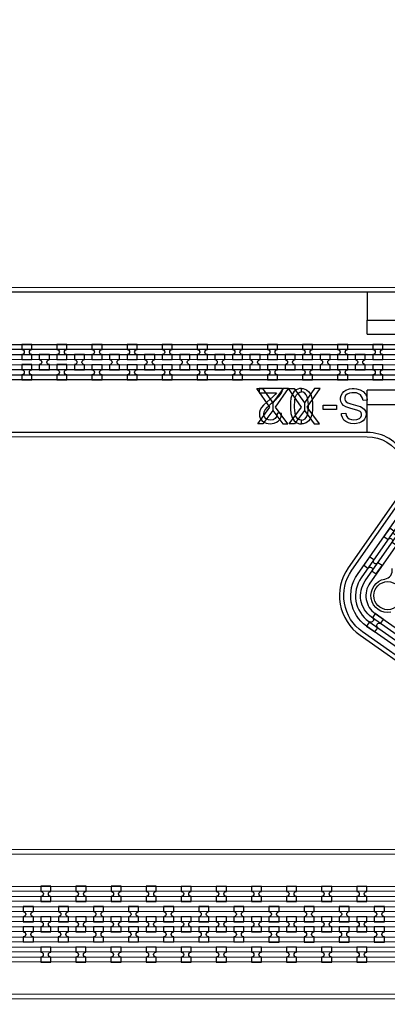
# Model space of a CAD drawing. Extents: x -63500 to 63500, y -63500 to 63500.
# Tile 230 of 256: x 2259 to 4878, y 31336 to 38343. Entities that reach past the tile are written whole.
import ezdxf

# ---------------------------------------------------------------- set-up
doc = ezdxf.new("R2010")
doc.units = 13
doc.header["$MEASUREMENT"] = 0
for name, color, linetype in [('1_Metal', 2, 'Continuous'), ('2_Electrodes', 5, 'Continuous'), ('3_Outline', 4, 'Continuous')]:
    doc.layers.add(name, color=color, linetype=linetype)

msp = doc.modelspace()

# ---------------------------------------------------------------- linework, layer by layer
for p, q in [((4735.3, 36405.7), (4735.3, 36205.7)), ((4735.3, 36105.7), (4735.3, 36205.7)), ((4735.3, 36205.7), (12285.9, 36204.4)), ((4735.3, 36105.7), (12756.8, 36104.3)), ((4735.2, 35605.7), (4735.2, 35705.7)), ((12756.8, 35704.3), (4735.2, 35705.7)), ((4735.1, 35405.7), (4735.2, 35605.7)), ((4735.2, 35605.7), (12285.7, 35604.4))]:
    msp.add_line(p, q)
for points in [[(3954.6, 35467.8), (4041.9, 35586.8), (3949.4, 35717.8), (3989, 35717.8), (4062, 35615.4), (4062, 35561.9), (3991.3, 35467.8), (3954.6, 35467.8)], [(4169.3, 35467.8), (4082.1, 35586.8), (4174.7, 35717.8), (4135.1, 35717.8), (4062, 35615.4), (4062, 35561.9), (4132.7, 35467.8), (4169.3, 35467.8)], [(4180, 35467.8), (4267.3, 35586.8), (4174.7, 35717.8), (4214.3, 35717.8), (4287.4, 35615.4), (4287.3, 35561.8), (4216.6, 35467.8), (4180, 35467.8)], [(4394.7, 35467.8), (4307.4, 35586.8), (4400, 35717.8), (4360.4, 35717.8), (4287.4, 35615.4), (4287.3, 35561.8), (4358, 35467.8), (4394.7, 35467.8)]]:
    msp.add_lwpolyline(points, close=True)
for radius in [50000, 47500, 45000]:
    msp.add_circle((0, 0), radius)
at = {"layer": '1_Metal'}
for points in [[(-50000, 0, -1), (50000, 0), (51000, 0, 1), (-51000, 0)], [(-20094.1, 31819.9), (-19690.1, 31819.8), (8129.9, 31815.1, 0.414214), (9970.2, 33654.8), (9970.3, 34154.8, 0.414214), (8130.6, 35995.1), (6895.4, 35995.3, 0.244698), (6880.6, 35987.7), (6839.3, 36016.6), (6903.9, 36108.8), (6916.7, 36099.8, 0.013045), (6917.2, 36096.5, -0.091902), (6916.8, 36052.8, 0.471648), (6934.5, 36031.3), (8130.6, 36031.1, -0.414214), (10006.3, 34154.8), (10006.2, 33654.8, -0.414214), (8129.9, 31779.1), (-19690.1, 31783.8), (-20094.1, 31783.9)], [(-20094.1, 31891.9), (-19690.1, 31891.8), (8129.9, 31887.1, 0.414214), (9898.2, 33654.8), (9898.3, 34154.8, 0.414214), (8130.6, 35923.1), (6844.3, 35923.3, 0.244698), (6829.5, 35915.7), (6788.6, 35944.3), (6839.3, 36016.6), (6880.6, 35987.7, 0.606815), (6895.4, 35959.3), (8130.6, 35959.1, -0.414214), (9934.3, 34154.8), (9934.2, 33654.8, -0.414214), (8129.9, 31851.1), (-19690.1, 31855.8), (-20094.1, 31855.9)], [(2346.3, 35924.1), (2346.3, 35960.1, -0.414214), (2328.3, 35978.1), (2328.3, 35978.1, -0.414214), (2346.3, 35996.1), (2346.3, 36032.1), (2274.3, 36032.1), (2274.3, 35996.1, -0.414214), (2292.3, 35978.1), (2292.3, 35978.1, -0.414214), (2274.3, 35960.1), (2274.3, 35924.1)], [(2596.3, 35924.1), (2596.3, 35960.1, -0.414214), (2578.3, 35978.1), (2578.3, 35978.1, -0.414214), (2596.3, 35996.1), (2596.3, 36032.1), (2524.3, 36032.1), (2524.3, 35996.1, -0.414214), (2542.3, 35978.1), (2542.3, 35978.1, -0.414214), (2524.3, 35960.1), (2524.3, 35924.1)], [(2846.3, 35924), (2846.3, 35960, -0.414214), (2828.3, 35978), (2828.3, 35978, -0.414214), (2846.3, 35996), (2846.3, 36032), (2774.3, 36032), (2774.3, 35996, -0.414214), (2792.3, 35978), (2792.3, 35978, -0.414214), (2774.3, 35960), (2774.3, 35924)], [(3096.3, 35924), (3096.3, 35960, -0.414214), (3078.3, 35978), (3078.3, 35978, -0.414214), (3096.3, 35996), (3096.3, 36032), (3024.3, 36032), (3024.3, 35996, -0.414214), (3042.3, 35978), (3042.3, 35978, -0.414214), (3024.3, 35960), (3024.3, 35924)], [(3346.3, 35923.9), (3346.3, 35959.9, -0.414214), (3328.3, 35977.9), (3328.3, 35977.9, -0.414214), (3346.3, 35995.9), (3346.3, 36031.9), (3274.3, 36032), (3274.3, 35996, -0.414214), (3292.3, 35977.9), (3292.3, 35977.9, -0.414214), (3274.3, 35960), (3274.3, 35924)], [(3596.3, 35923.9), (3596.3, 35959.9, -0.414214), (3578.3, 35977.9), (3578.3, 35977.9, -0.414214), (3596.3, 35995.9), (3596.3, 36031.9), (3524.3, 36031.9), (3524.3, 35995.9, -0.414214), (3542.3, 35977.9), (3542.3, 35977.9, -0.414214), (3524.3, 35959.9), (3524.3, 35923.9)], [(3846.3, 35923.9), (3846.3, 35959.9, -0.414214), (3828.3, 35977.9), (3828.3, 35977.9, -0.414214), (3846.3, 35995.9), (3846.3, 36031.9), (3774.3, 36031.9), (3774.3, 35995.9, -0.414214), (3792.3, 35977.9), (3792.3, 35977.9, -0.414214), (3774.3, 35959.9), (3774.3, 35923.9)], [(4096.3, 35923.8), (4096.3, 35959.8, -0.414214), (4078.3, 35977.8), (4078.3, 35977.8, -0.414214), (4096.3, 35995.8), (4096.3, 36031.8), (4024.3, 36031.8), (4024.3, 35995.8, -0.414214), (4042.3, 35977.8), (4042.3, 35977.8, -0.414214), (4024.3, 35959.8), (4024.3, 35923.8)], [(4346.3, 35923.8), (4346.3, 35959.8, -0.414214), (4328.3, 35977.8), (4328.3, 35977.8, -0.414214), (4346.3, 35995.8), (4346.3, 36031.8), (4274.3, 36031.8), (4274.3, 35995.8, -0.414214), (4292.3, 35977.8), (4292.3, 35977.8, -0.414214), (4274.3, 35959.8), (4274.3, 35923.8)], [(4596.3, 35923.7), (4596.3, 35959.7, -0.414214), (4578.3, 35977.7), (4578.3, 35977.7, -0.414214), (4596.3, 35995.7), (4596.3, 36031.7), (4524.3, 36031.7), (4524.3, 35995.7, -0.414214), (4542.3, 35977.7), (4542.3, 35977.7, -0.414214), (4524.3, 35959.7), (4524.3, 35923.7)], [(4846.3, 35923.7), (4846.3, 35959.7, -0.414214), (4828.3, 35977.7), (4828.3, 35977.7, -0.414214), (4846.3, 35995.7), (4846.3, 36031.7), (4774.3, 36031.7), (4774.3, 35995.7, -0.414214), (4792.3, 35977.7), (4792.3, 35977.7, -0.414214), (4774.3, 35959.7), (4774.3, 35923.7)], [(-20094.1, 31963.9), (-19690, 31963.8), (8129.9, 31959.1, 0.414214), (9826.2, 33654.8), (9826.3, 34154.8, 0.414214), (8130.6, 35851.1), (6794, 35851.4, 0.244698), (6779.2, 35843.7), (6738.3, 35872.4), (6788.6, 35944.3), (6829.5, 35915.7, 0.606815), (6844.2, 35887.3), (8130.6, 35887.1, -0.414214), (9862.3, 34154.8), (9862.2, 33654.8, -0.414214), (8129.9, 31923.1), (-19690.1, 31927.8), (-20094.1, 31927.9)], [(2471.3, 35960.1), (2399.3, 35960.1), (2399.3, 35924.1, -0.414214), (2417.3, 35906.1), (2417.3, 35906.1, -0.414214), (2399.3, 35888.1), (2399.3, 35852.1), (2471.3, 35852.1), (2471.3, 35888.1, -0.414214), (2453.3, 35906.1), (2453.3, 35906.1, -0.414214), (2471.3, 35924.1), (2471.3, 35960.1)], [(2721.3, 35960), (2649.3, 35960.1), (2649.3, 35924.1, -0.414214), (2667.3, 35906.1), (2667.3, 35906.1, -0.414214), (2649.3, 35888.1), (2649.3, 35852.1), (2721.3, 35852), (2721.3, 35888, -0.414214), (2703.3, 35906), (2703.3, 35906, -0.414214), (2721.3, 35924), (2721.3, 35960)], [(2971.3, 35960), (2899.3, 35960), (2899.3, 35924, -0.414214), (2917.3, 35906), (2917.3, 35906, -0.414214), (2899.3, 35888), (2899.3, 35852), (2971.3, 35852), (2971.3, 35888, -0.414214), (2953.3, 35906), (2953.3, 35906, -0.414214), (2971.3, 35924), (2971.3, 35960)], [(3221.3, 35960), (3149.3, 35960), (3149.3, 35924, -0.414214), (3167.3, 35906), (3167.3, 35906, -0.414214), (3149.3, 35888), (3149.3, 35852), (3221.3, 35852), (3221.3, 35888, -0.414214), (3203.3, 35906), (3203.3, 35906, -0.414214), (3221.3, 35924), (3221.3, 35960)], [(3471.3, 35959.9), (3399.3, 35959.9), (3399.3, 35923.9, -0.414214), (3417.3, 35905.9), (3417.3, 35905.9, -0.414214), (3399.3, 35887.9), (3399.3, 35851.9), (3471.3, 35851.9), (3471.3, 35887.9, -0.414214), (3453.3, 35905.9), (3453.3, 35905.9, -0.414214), (3471.3, 35923.9), (3471.3, 35959.9)], [(3721.3, 35959.9), (3649.3, 35959.9), (3649.3, 35923.9, -0.414214), (3667.3, 35905.9), (3667.3, 35905.9, -0.414214), (3649.3, 35887.9), (3649.3, 35851.9), (3721.3, 35851.9), (3721.3, 35887.9, -0.414214), (3703.3, 35905.9), (3703.3, 35905.9, -0.414214), (3721.3, 35923.9), (3721.3, 35959.9)], [(3971.3, 35959.8), (3899.3, 35959.8), (3899.3, 35923.8, -0.414214), (3917.3, 35905.8), (3917.3, 35905.8, -0.414214), (3899.3, 35887.8), (3899.3, 35851.8), (3971.3, 35851.8), (3971.3, 35887.8, -0.414214), (3953.3, 35905.8), (3953.3, 35905.8, -0.414214), (3971.3, 35923.8), (3971.3, 35959.8)], [(4221.3, 35959.8), (4149.3, 35959.8), (4149.3, 35923.8, -0.414214), (4167.3, 35905.8), (4167.3, 35905.8, -0.414214), (4149.3, 35887.8), (4149.3, 35851.8), (4221.3, 35851.8), (4221.3, 35887.8, -0.414214), (4203.3, 35905.8), (4203.3, 35905.8, -0.414214), (4221.3, 35923.8), (4221.3, 35959.8)], [(4471.3, 35959.8), (4399.3, 35959.8), (4399.3, 35923.8, -0.414214), (4417.3, 35905.8), (4417.3, 35905.8, -0.414214), (4399.3, 35887.8), (4399.3, 35851.8), (4471.3, 35851.8), (4471.3, 35887.8, -0.414214), (4453.3, 35905.8), (4453.3, 35905.8, -0.414214), (4471.3, 35923.8), (4471.3, 35959.8)], [(4721.3, 35959.7), (4649.3, 35959.7), (4649.3, 35923.7, -0.414214), (4667.3, 35905.7), (4667.3, 35905.7, -0.414214), (4649.3, 35887.7), (4649.3, 35851.7), (4721.3, 35851.7), (4721.3, 35887.7, -0.414214), (4703.3, 35905.7), (4703.3, 35905.7, -0.414214), (4721.3, 35923.7), (4721.3, 35959.7)], [(2346.3, 35888.1), (2274.3, 35888.1), (2274.3, 35852.1, -0.414214), (2292.3, 35834.1), (2292.3, 35834.1, -0.414214), (2274.3, 35816.1), (2274.3, 35780.1), (2346.3, 35780.1), (2346.3, 35816.1, -0.414214), (2328.3, 35834.1), (2328.3, 35834.1, -0.414214), (2346.3, 35852.1), (2346.3, 35888.1)], [(2596.3, 35888.1), (2524.3, 35888.1), (2524.3, 35852.1, -0.414214), (2542.3, 35834.1), (2542.3, 35834.1, -0.414214), (2524.3, 35816.1), (2524.3, 35780.1), (2596.3, 35780.1), (2596.3, 35816.1, -0.414214), (2578.3, 35834.1), (2578.3, 35834.1, -0.414214), (2596.3, 35852.1), (2596.3, 35888.1)], [(2846.3, 35888), (2774.3, 35888), (2774.3, 35852, -0.414214), (2792.3, 35834), (2792.3, 35834, -0.414214), (2774.3, 35816), (2774.3, 35780), (2846.3, 35780), (2846.3, 35816, -0.414214), (2828.3, 35834), (2828.3, 35834, -0.414214), (2846.3, 35852), (2846.3, 35888)], [(3096.3, 35888), (3024.3, 35888), (3024.3, 35852, -0.414214), (3042.3, 35834), (3042.3, 35834, -0.414214), (3024.3, 35816), (3024.3, 35780), (3096.3, 35780), (3096.3, 35816, -0.414214), (3078.3, 35834), (3078.3, 35834, -0.414214), (3096.3, 35852), (3096.3, 35888)], [(3346.3, 35887.9), (3274.3, 35888), (3274.3, 35852, -0.414214), (3292.3, 35833.9), (3292.3, 35833.9, -0.414214), (3274.3, 35816), (3274.3, 35780), (3346.3, 35779.9), (3346.3, 35815.9, -0.414214), (3328.3, 35833.9), (3328.3, 35833.9, -0.414214), (3346.3, 35851.9), (3346.3, 35887.9)], [(3596.3, 35887.9), (3524.3, 35887.9), (3524.3, 35851.9, -0.414214), (3542.3, 35833.9), (3542.3, 35833.9, -0.414214), (3524.3, 35815.9), (3524.3, 35779.9), (3596.3, 35779.9), (3596.3, 35815.9, -0.414214), (3578.3, 35833.9), (3578.3, 35833.9, -0.414214), (3596.3, 35851.9), (3596.3, 35887.9)], [(3846.3, 35887.9), (3774.3, 35887.9), (3774.3, 35851.9, -0.414214), (3792.3, 35833.9), (3792.3, 35833.9, -0.414214), (3774.3, 35815.9), (3774.3, 35779.9), (3846.3, 35779.9), (3846.3, 35815.9, -0.414214), (3828.3, 35833.9), (3828.3, 35833.9, -0.414214), (3846.3, 35851.9), (3846.3, 35887.9)], [(4096.3, 35887.8), (4024.3, 35887.8), (4024.3, 35851.8, -0.414214), (4042.3, 35833.8), (4042.3, 35833.8, -0.414214), (4024.3, 35815.8), (4024.3, 35779.8), (4096.3, 35779.8), (4096.3, 35815.8, -0.414214), (4078.3, 35833.8), (4078.3, 35833.8, -0.414214), (4096.3, 35851.8), (4096.3, 35887.8)], [(4346.3, 35887.8), (4274.3, 35887.8), (4274.3, 35851.8, -0.414214), (4292.3, 35833.8), (4292.3, 35833.8, -0.414214), (4274.3, 35815.8), (4274.3, 35779.8), (4346.3, 35779.8), (4346.3, 35815.8, -0.414214), (4328.3, 35833.8), (4328.3, 35833.8, -0.414214), (4346.3, 35851.8), (4346.3, 35887.8)], [(4596.3, 35887.7), (4524.3, 35887.7), (4524.3, 35851.7, -0.414214), (4542.3, 35833.7), (4542.3, 35833.7, -0.414214), (4524.3, 35815.7), (4524.3, 35779.7), (4596.3, 35779.7), (4596.3, 35815.7, -0.414214), (4578.3, 35833.7), (4578.3, 35833.7, -0.414214), (4596.3, 35851.7), (4596.3, 35887.7)], [(4846.3, 35887.7), (4774.3, 35887.7), (4774.3, 35851.7, -0.414214), (4792.3, 35833.7), (4792.3, 35833.7, -0.414214), (4774.3, 35815.7), (4774.3, 35779.7), (4846.3, 35779.7), (4846.3, 35815.7, -0.414214), (4828.3, 35833.7), (4828.3, 35833.7, -0.414214), (4846.3, 35851.7), (4846.3, 35887.7)], [(-20094.1, 32035.9), (-19690, 32035.8), (8129.9, 32031.1, 0.414214), (9754.2, 33654.9), (9754.3, 34154.9, 0.414214), (8130.6, 35779.1), (6743.5, 35779.4, 0.188661), (6731.3, 35774.6, -0.063999), (6706.4, 35756.9), (6673.5, 35779.9), (6738.3, 35872.4), (6779.2, 35843.7, 0.606815), (6794, 35815.4), (8130.6, 35815.1, -0.414214), (9790.3, 34154.8), (9790.2, 33654.8, -0.414214), (8129.9, 31995.1), (-19690, 31999.8), (-20094.1, 31999.9)], [(4942.5, 34603.6), (4983.8, 34662.5), (4954.4, 34683.2, -0.414214), (4929.3, 34678.8), (4929.3, 34678.8, -0.414214), (4924.9, 34703.8), (4895.4, 34724.5), (4854.1, 34665.5), (4883.6, 34644.9, -0.414214), (4908.6, 34649.3), (4908.6, 34649.3, -0.414214), (4913.1, 34624.2)], [(4799.1, 34398.8), (4840.4, 34457.8), (4810.9, 34478.4, -0.414214), (4785.9, 34474), (4785.9, 34474, -0.414214), (4781.4, 34499.1), (4752, 34519.7), (4710.7, 34460.8), (4740.1, 34440.1, -0.414214), (4765.2, 34444.5), (4765.2, 34444.5, -0.414214), (4769.6, 34419.4)], [(4730, 34028.3), (4789, 33986.9), (4809.7, 34016.4, -0.414214), (4805.2, 34041.5), (4805.2, 34041.5, -0.414214), (4830.3, 34045.9), (4851, 34075.4), (4792, 34116.7), (4771.3, 34087.2, -0.414214), (4775.7, 34062.2), (4775.7, 34062.2, -0.414214), (4750.7, 34057.7)], [(2410, 32068), (2482, 32068), (2482, 32104, -0.414214), (2464, 32122), (2464, 32122, -0.414214), (2482, 32140), (2482, 32176), (2410, 32176), (2410, 32140, -0.414214), (2428, 32122), (2428, 32122, -0.414214), (2410, 32104)], [(2660, 32068), (2732, 32068), (2732, 32104, -0.414214), (2714, 32122), (2714, 32122, -0.414214), (2732, 32140), (2732, 32176), (2660, 32176), (2660, 32140, -0.414214), (2678, 32122), (2678, 32122, -0.414214), (2660, 32104)], [(2910, 32067.9), (2982, 32067.9), (2982, 32103.9, -0.414214), (2964, 32121.9), (2964, 32121.9, -0.414214), (2982, 32139.9), (2982, 32175.9), (2910, 32175.9), (2910, 32139.9, -0.414214), (2928, 32121.9), (2928, 32121.9, -0.414214), (2910, 32103.9)], [(3160, 32067.9), (3232, 32067.9), (3232, 32103.9, -0.414214), (3214, 32121.9), (3214, 32121.9, -0.414214), (3232, 32139.9), (3232, 32175.9), (3160, 32175.9), (3160, 32139.9, -0.414214), (3178, 32121.9), (3178, 32121.9, -0.414214), (3160, 32103.9)], [(3410, 32067.8), (3482, 32067.8), (3482, 32103.8, -0.414214), (3464, 32121.8), (3464, 32121.8, -0.414214), (3482, 32139.8), (3482, 32175.8), (3410, 32175.8), (3410, 32139.8, -0.414214), (3428, 32121.8), (3428, 32121.8, -0.414214), (3410, 32103.8)], [(3660, 32067.8), (3732, 32067.8), (3732, 32103.8, -0.414214), (3714, 32121.8), (3714, 32121.8, -0.414214), (3732, 32139.8), (3732, 32175.8), (3660, 32175.8), (3660, 32139.8, -0.414214), (3678, 32121.8), (3678, 32121.8, -0.414214), (3660, 32103.8)], [(3910, 32067.8), (3982, 32067.7), (3982, 32103.7, -0.414214), (3964, 32121.8), (3964, 32121.8, -0.414214), (3982, 32139.7), (3982, 32175.7), (3910, 32175.8), (3910, 32139.8, -0.414214), (3928, 32121.8), (3928, 32121.8, -0.414214), (3910, 32103.8)], [(4160, 32067.7), (4232, 32067.7), (4232, 32103.7, -0.414214), (4214, 32121.7), (4214, 32121.7, -0.414214), (4232, 32139.7), (4232, 32175.7), (4160, 32175.7), (4160, 32139.7, -0.414214), (4178, 32121.7), (4178, 32121.7, -0.414214), (4160, 32103.7)], [(4410, 32067.7), (4482, 32067.7), (4482, 32103.7, -0.414214), (4464, 32121.7), (4464, 32121.7, -0.414214), (4482, 32139.7), (4482, 32175.7), (4410, 32175.7), (4410, 32139.7, -0.414214), (4428, 32121.7), (4428, 32121.7, -0.414214), (4410, 32103.7)], [(4660, 32067.6), (4732, 32067.6), (4732, 32103.6, -0.414214), (4714, 32121.6), (4714, 32121.6, -0.414214), (4732, 32139.6), (4732, 32175.6), (4660, 32175.6), (4660, 32139.6, -0.414214), (4678, 32121.6), (4678, 32121.6, -0.414214), (4660, 32103.6)], [(2356.9, 31924), (2356.9, 31960, -0.414214), (2338.9, 31978), (2338.9, 31978, -0.414214), (2356.9, 31996), (2356.9, 32032), (2284.9, 32032), (2284.9, 31996, -0.414214), (2302.9, 31978), (2302.9, 31978, -0.414214), (2284.9, 31960), (2284.9, 31924)], [(2606.9, 31924), (2606.9, 31960, -0.414214), (2588.9, 31978), (2588.9, 31978, -0.414214), (2606.9, 31996), (2606.9, 32032), (2534.9, 32032), (2534.9, 31996, -0.414214), (2552.9, 31978), (2552.9, 31978, -0.414214), (2534.9, 31960), (2534.9, 31924)], [(2856.9, 31923.9), (2856.9, 31959.9, -0.414214), (2838.9, 31977.9), (2838.9, 31977.9, -0.414214), (2856.9, 31995.9), (2856.9, 32031.9), (2784.9, 32032), (2784.9, 31996, -0.414214), (2802.9, 31977.9), (2802.9, 31977.9, -0.414214), (2784.9, 31960), (2784.9, 31924)], [(3106.9, 31923.9), (3106.9, 31959.9, -0.414214), (3088.9, 31977.9), (3088.9, 31977.9, -0.414214), (3106.9, 31995.9), (3106.9, 32031.9), (3034.9, 32031.9), (3034.9, 31995.9, -0.414214), (3052.9, 31977.9), (3052.9, 31977.9, -0.414214), (3034.9, 31959.9), (3034.9, 31923.9)], [(3356.9, 31923.9), (3356.9, 31959.9, -0.414214), (3338.9, 31977.9), (3338.9, 31977.9, -0.414214), (3356.9, 31995.9), (3356.9, 32031.9), (3284.9, 32031.9), (3284.9, 31995.9, -0.414214), (3302.9, 31977.9), (3302.9, 31977.9, -0.414214), (3284.9, 31959.9), (3284.9, 31923.9)], [(3606.9, 31923.8), (3606.9, 31959.8, -0.414214), (3588.9, 31977.8), (3588.9, 31977.8, -0.414214), (3606.9, 31995.8), (3606.9, 32031.8), (3534.9, 32031.8), (3534.9, 31995.8, -0.414214), (3552.9, 31977.8), (3552.9, 31977.8, -0.414214), (3534.9, 31959.8), (3534.9, 31923.8)], [(3856.9, 31923.8), (3856.9, 31959.8, -0.414214), (3838.9, 31977.8), (3838.9, 31977.8, -0.414214), (3856.9, 31995.8), (3856.9, 32031.8), (3784.9, 32031.8), (3784.9, 31995.8, -0.414214), (3802.9, 31977.8), (3802.9, 31977.8, -0.414214), (3784.9, 31959.8), (3784.9, 31923.8)], [(4106.9, 31923.7), (4106.9, 31959.7, -0.414214), (4088.9, 31977.7), (4088.9, 31977.7, -0.414214), (4106.9, 31995.7), (4106.9, 32031.7), (4034.9, 32031.7), (4034.9, 31995.7, -0.414214), (4052.9, 31977.7), (4052.9, 31977.7, -0.414214), (4034.9, 31959.7), (4034.9, 31923.7)], [(4356.9, 31923.7), (4356.9, 31959.7, -0.414214), (4338.9, 31977.7), (4338.9, 31977.7, -0.414214), (4356.9, 31995.7), (4356.9, 32031.7), (4284.9, 32031.7), (4284.9, 31995.7, -0.414214), (4302.9, 31977.7), (4302.9, 31977.7, -0.414214), (4284.9, 31959.7), (4284.9, 31923.7)], [(4606.9, 31923.6), (4606.9, 31959.6, -0.414214), (4588.9, 31977.6), (4588.9, 31977.6, -0.414214), (4606.9, 31995.6), (4606.9, 32031.6), (4534.9, 32031.7), (4534.9, 31995.7, -0.414214), (4552.9, 31977.7), (4552.9, 31977.7, -0.414214), (4534.9, 31959.7), (4534.9, 31923.7)], [(4856.9, 31923.6), (4856.9, 31959.6, -0.414214), (4838.9, 31977.6), (4838.9, 31977.6, -0.414214), (4856.9, 31995.6), (4856.9, 32031.6), (4784.9, 32031.6), (4784.9, 31995.6, -0.414214), (4802.9, 31977.6), (4802.9, 31977.6, -0.414214), (4784.9, 31959.6), (4784.9, 31923.6)], [(2481.9, 31960), (2409.9, 31960), (2409.9, 31924, -0.414214), (2427.9, 31906), (2427.9, 31906, -0.414214), (2409.8, 31888), (2409.8, 31852), (2481.8, 31852), (2481.8, 31888, -0.414214), (2463.9, 31906), (2463.9, 31906, -0.414214), (2481.9, 31924), (2481.9, 31960)], [(2731.9, 31960), (2659.9, 31960), (2659.9, 31924, -0.414214), (2677.9, 31906), (2677.9, 31906, -0.414214), (2659.8, 31888), (2659.8, 31852), (2731.8, 31852), (2731.8, 31888, -0.414214), (2713.9, 31906), (2713.9, 31906, -0.414214), (2731.9, 31924), (2731.9, 31960)], [(2981.9, 31959.9), (2909.9, 31959.9), (2909.9, 31923.9, -0.414214), (2927.9, 31905.9), (2927.9, 31905.9, -0.414214), (2909.8, 31887.9), (2909.8, 31851.9), (2981.8, 31851.9), (2981.8, 31887.9, -0.414214), (2963.9, 31905.9), (2963.9, 31905.9, -0.414214), (2981.9, 31923.9), (2981.9, 31959.9)], [(3231.9, 31959.9), (3159.9, 31959.9), (3159.9, 31923.9, -0.414214), (3177.8, 31905.9), (3177.8, 31905.9, -0.414214), (3159.8, 31887.9), (3159.8, 31851.9), (3231.8, 31851.9), (3231.8, 31887.9, -0.414214), (3213.8, 31905.9), (3213.8, 31905.9, -0.414214), (3231.9, 31923.9), (3231.9, 31959.9)], [(3481.9, 31959.8), (3409.9, 31959.8), (3409.9, 31923.8, -0.414214), (3427.8, 31905.8), (3427.8, 31905.8, -0.414214), (3409.8, 31887.8), (3409.8, 31851.8), (3481.8, 31851.8), (3481.8, 31887.8, -0.414214), (3463.8, 31905.8), (3463.8, 31905.8, -0.414214), (3481.9, 31923.8), (3481.9, 31959.8)], [(3731.9, 31959.8), (3659.9, 31959.8), (3659.9, 31923.8, -0.414214), (3677.8, 31905.8), (3677.8, 31905.8, -0.414214), (3659.8, 31887.8), (3659.8, 31851.8), (3731.8, 31851.8), (3731.8, 31887.8, -0.414214), (3713.8, 31905.8), (3713.8, 31905.8, -0.414214), (3731.9, 31923.8), (3731.9, 31959.8)], [(3981.9, 31959.7), (3909.9, 31959.8), (3909.9, 31923.8, -0.414214), (3927.8, 31905.8), (3927.8, 31905.8, -0.414214), (3909.8, 31887.8), (3909.8, 31851.8), (3981.8, 31851.7), (3981.8, 31887.7, -0.414214), (3963.8, 31905.8), (3963.8, 31905.8, -0.414214), (3981.9, 31923.7), (3981.9, 31959.7)], [(4231.9, 31959.7), (4159.9, 31959.7), (4159.9, 31923.7, -0.414214), (4177.8, 31905.7), (4177.8, 31905.7, -0.414214), (4159.8, 31887.7), (4159.8, 31851.7), (4231.8, 31851.7), (4231.8, 31887.7, -0.414214), (4213.8, 31905.7), (4213.8, 31905.7, -0.414214), (4231.9, 31923.7), (4231.9, 31959.7)], [(4481.9, 31959.7), (4409.9, 31959.7), (4409.9, 31923.7, -0.414214), (4427.8, 31905.7), (4427.8, 31905.7, -0.414214), (4409.8, 31887.7), (4409.8, 31851.7), (4481.8, 31851.7), (4481.8, 31887.7, -0.414214), (4463.8, 31905.7), (4463.8, 31905.7, -0.414214), (4481.9, 31923.7), (4481.9, 31959.7)], [(4731.9, 31959.6), (4659.9, 31959.6), (4659.9, 31923.6, -0.414214), (4677.8, 31905.6), (4677.8, 31905.6, -0.414214), (4659.8, 31887.6), (4659.8, 31851.6), (4731.8, 31851.6), (4731.8, 31887.6, -0.414214), (4713.8, 31905.6), (4713.8, 31905.6, -0.414214), (4731.9, 31923.6), (4731.9, 31959.6)], [(2356.8, 31888), (2284.8, 31888), (2284.8, 31852, -0.414214), (2302.8, 31834), (2302.8, 31834, -0.414214), (2284.8, 31816), (2284.8, 31780), (2356.8, 31780), (2356.8, 31816, -0.414214), (2338.8, 31834), (2338.8, 31834, -0.414214), (2356.8, 31852), (2356.8, 31888)], [(2606.8, 31888), (2534.8, 31888), (2534.8, 31852, -0.414214), (2552.8, 31834), (2552.8, 31834, -0.414214), (2534.8, 31816), (2534.8, 31780), (2606.8, 31780), (2606.8, 31816, -0.414214), (2588.8, 31834), (2588.8, 31834, -0.414214), (2606.8, 31852), (2606.8, 31888)], [(2856.8, 31887.9), (2784.8, 31888), (2784.8, 31852, -0.414214), (2802.8, 31833.9), (2802.8, 31833.9, -0.414214), (2784.8, 31816), (2784.8, 31780), (2856.8, 31779.9), (2856.8, 31815.9, -0.414214), (2838.8, 31833.9), (2838.8, 31833.9, -0.414214), (2856.8, 31851.9), (2856.8, 31887.9)], [(3106.8, 31887.9), (3034.8, 31887.9), (3034.8, 31851.9, -0.414214), (3052.8, 31833.9), (3052.8, 31833.9, -0.414214), (3034.8, 31815.9), (3034.8, 31779.9), (3106.8, 31779.9), (3106.8, 31815.9, -0.414214), (3088.8, 31833.9), (3088.8, 31833.9, -0.414214), (3106.8, 31851.9), (3106.8, 31887.9)], [(3356.8, 31887.9), (3284.8, 31887.9), (3284.8, 31851.9, -0.414214), (3302.8, 31833.9), (3302.8, 31833.9, -0.414214), (3284.8, 31815.9), (3284.8, 31779.9), (3356.8, 31779.9), (3356.8, 31815.9, -0.414214), (3338.8, 31833.9), (3338.8, 31833.9, -0.414214), (3356.8, 31851.9), (3356.8, 31887.9)], [(3606.8, 31887.8), (3534.8, 31887.8), (3534.8, 31851.8, -0.414214), (3552.8, 31833.8), (3552.8, 31833.8, -0.414214), (3534.8, 31815.8), (3534.8, 31779.8), (3606.8, 31779.8), (3606.8, 31815.8, -0.414214), (3588.8, 31833.8), (3588.8, 31833.8, -0.414214), (3606.8, 31851.8), (3606.8, 31887.8)], [(3856.8, 31887.8), (3784.8, 31887.8), (3784.8, 31851.8, -0.414214), (3802.8, 31833.8), (3802.8, 31833.8, -0.414214), (3784.8, 31815.8), (3784.8, 31779.8), (3856.8, 31779.8), (3856.8, 31815.8, -0.414214), (3838.8, 31833.8), (3838.8, 31833.8, -0.414214), (3856.8, 31851.8), (3856.8, 31887.8)], [(4106.8, 31887.7), (4034.8, 31887.7), (4034.8, 31851.7, -0.414214), (4052.8, 31833.7), (4052.8, 31833.7, -0.414214), (4034.8, 31815.7), (4034.8, 31779.7), (4106.8, 31779.7), (4106.8, 31815.7, -0.414214), (4088.8, 31833.7), (4088.8, 31833.7, -0.414214), (4106.8, 31851.7), (4106.8, 31887.7)], [(4356.8, 31887.7), (4284.8, 31887.7), (4284.8, 31851.7, -0.414214), (4302.8, 31833.7), (4302.8, 31833.7, -0.414214), (4284.8, 31815.7), (4284.8, 31779.7), (4356.8, 31779.7), (4356.8, 31815.7, -0.414214), (4338.8, 31833.7), (4338.8, 31833.7, -0.414214), (4356.8, 31851.7), (4356.8, 31887.7)], [(4606.8, 31887.6), (4534.8, 31887.7), (4534.8, 31851.7, -0.414214), (4552.8, 31833.7), (4552.8, 31833.7, -0.414214), (4534.8, 31815.7), (4534.8, 31779.7), (4606.8, 31779.6), (4606.8, 31815.6, -0.414214), (4588.8, 31833.6), (4588.8, 31833.6, -0.414214), (4606.8, 31851.6), (4606.8, 31887.6)], [(4856.8, 31887.6), (4784.8, 31887.6), (4784.8, 31851.6, -0.414214), (4802.8, 31833.6), (4802.8, 31833.6, -0.414214), (4784.8, 31815.6), (4784.8, 31779.6), (4856.8, 31779.6), (4856.8, 31815.6, -0.414214), (4838.8, 31833.6), (4838.8, 31833.6, -0.414214), (4856.8, 31851.6), (4856.8, 31887.6)], [(2409.8, 31636), (2481.8, 31636), (2481.8, 31672, -0.414214), (2463.8, 31690), (2463.8, 31690, -0.414214), (2481.8, 31708), (2481.8, 31744), (2409.8, 31744), (2409.8, 31708, -0.414214), (2427.8, 31690), (2427.8, 31690, -0.414214), (2409.8, 31672)], [(2659.8, 31636), (2731.8, 31636), (2731.8, 31672, -0.414214), (2713.8, 31690), (2713.8, 31690, -0.414214), (2731.8, 31708), (2731.8, 31744), (2659.8, 31744), (2659.8, 31708, -0.414214), (2677.8, 31690), (2677.8, 31690, -0.414214), (2659.8, 31672)], [(2909.8, 31635.9), (2981.8, 31635.9), (2981.8, 31671.9, -0.414214), (2963.8, 31689.9), (2963.8, 31689.9, -0.414214), (2981.8, 31707.9), (2981.8, 31743.9), (2909.8, 31743.9), (2909.8, 31707.9, -0.414214), (2927.8, 31689.9), (2927.8, 31689.9, -0.414214), (2909.8, 31671.9)], [(3159.8, 31635.9), (3231.8, 31635.9), (3231.8, 31671.9, -0.414214), (3213.8, 31689.9), (3213.8, 31689.9, -0.414214), (3231.8, 31707.9), (3231.8, 31743.9), (3159.8, 31743.9), (3159.8, 31707.9, -0.414214), (3177.8, 31689.9), (3177.8, 31689.9, -0.414214), (3159.8, 31671.9)], [(3409.8, 31635.8), (3481.8, 31635.8), (3481.8, 31671.8, -0.414214), (3463.8, 31689.8), (3463.8, 31689.8, -0.414214), (3481.8, 31707.8), (3481.8, 31743.8), (3409.8, 31743.8), (3409.8, 31707.8, -0.414214), (3427.8, 31689.8), (3427.8, 31689.8, -0.414214), (3409.8, 31671.8)], [(3659.8, 31635.8), (3731.8, 31635.8), (3731.8, 31671.8, -0.414214), (3713.8, 31689.8), (3713.8, 31689.8, -0.414214), (3731.8, 31707.8), (3731.8, 31743.8), (3659.8, 31743.8), (3659.8, 31707.8, -0.414214), (3677.8, 31689.8), (3677.8, 31689.8, -0.414214), (3659.8, 31671.8)], [(3909.8, 31635.8), (3981.8, 31635.7), (3981.8, 31671.7, -0.414214), (3963.8, 31689.8), (3963.8, 31689.8, -0.414214), (3981.8, 31707.7), (3981.8, 31743.7), (3909.8, 31743.8), (3909.8, 31707.8, -0.414214), (3927.8, 31689.8), (3927.8, 31689.8, -0.414214), (3909.8, 31671.8)], [(4159.8, 31635.7), (4231.8, 31635.7), (4231.8, 31671.7, -0.414214), (4213.8, 31689.7), (4213.8, 31689.7, -0.414214), (4231.8, 31707.7), (4231.8, 31743.7), (4159.8, 31743.7), (4159.8, 31707.7, -0.414214), (4177.8, 31689.7), (4177.8, 31689.7, -0.414214), (4159.8, 31671.7)], [(4409.8, 31635.7), (4481.8, 31635.7), (4481.8, 31671.7, -0.414214), (4463.8, 31689.7), (4463.8, 31689.7, -0.414214), (4481.8, 31707.7), (4481.8, 31743.7), (4409.8, 31743.7), (4409.8, 31707.7, -0.414214), (4427.8, 31689.7), (4427.8, 31689.7, -0.414214), (4409.8, 31671.7)], [(4659.8, 31635.6), (4731.8, 31635.6), (4731.8, 31671.6, -0.414214), (4713.8, 31689.6), (4713.8, 31689.6, -0.414214), (4731.8, 31707.6), (4731.8, 31743.6), (4659.8, 31743.6), (4659.8, 31707.6, -0.414214), (4677.8, 31689.6), (4677.8, 31689.6, -0.414214), (4659.8, 31671.6)]]:
    msp.add_lwpolyline(points, format="xyb", close=True, dxfattribs=at)
for points in [[(582.4, 36032.4), (5732.8, 36031.5, 0.244698), (5855.7, 36095.5), (7201.1, 38016.2, -0.414214), (7568.8, 38080.9), (7994.7, 37782.6, -0.414214), (8059.4, 37414.9), (7356.5, 36411.3, 0.606815), (7479.3, 36175.2), (7862.8, 36175.2), (8130.8, 36175.1, -0.414214), (10150.4, 34154.8), (10150.3, 33654.8, -0.414214), (8130, 31635.1), (-19690.1, 31639.8)], [(-19690.1, 31675.8), (8129.9, 31671.1, 0.414214), (10114.2, 33654.8), (10114.3, 34154.8, 0.414214), (8130.6, 36139.1), (7479.3, 36139.2, -0.606815), (7327, 36432), (8033.4, 37440.5, 0.414214), (7978.9, 37749.7), (7543.2, 38054.9, 0.414214), (7234, 38000.4), (5885.2, 36074.8, -0.244698), (5732.8, 35995.5), (632.8, 35996.4, 0.606815)], [(632.8, 35960.4), (5732.8, 35959.5, 0.244698), (5914.7, 36054.2), (7263.5, 37979.8, -0.414214), (7522.5, 38025.4), (7958.3, 37720.2, -0.414214), (8003.9, 37461.1), (7297.5, 36452.6, 0.606815), (7479.3, 36103.2), (8130.6, 36103.1, -0.414214), (10078.3, 34154.8), (10078.2, 33654.8, -0.414214), (8129.9, 31707.1), (-19690.1, 31711.8)], [(-19690.1, 31747.8), (8130, 31743.1, 0.414214), (10042.3, 33654.8), (10042.4, 34154.8, 0.414214), (8130.7, 36067.1), (7862.7, 36067.2), (7479.3, 36067.2, -0.606815), (7268, 36473.3), (7971, 37476.9, 0.414214), (7932.7, 37694.1), (7506.8, 37992.5, 0.414214), (7289.5, 37954.2), (5944.2, 36033.5, -0.244698), (5732.8, 35923.5), (5346.3, 35923.6), (683.1, 35924.4, 0.606815)], [(683.1, 35888.4), (5346.3, 35887.6, -0.606815), (5557.6, 35481.6), (4753.7, 34334, 0.414214), (4792, 34116.7), (5217.9, 33818.4, 0.414214), (5435.2, 33856.7), (6679.7, 35633.4, -0.244698), (6891, 35743.3), (7862.7, 35743.2), (8130.7, 35743.1, -0.414214), (9718.4, 34154.9), (9718.3, 33654.9, -0.414214), (8130.1, 32067.1), (-19690, 32071.8)], [(-19690, 32107.8), (8130, 32103.1, 0.414214), (9682.2, 33654.9), (9682.3, 34154.9, 0.414214), (8130.6, 35707.1), (6891, 35707.3, 0.244698), (6709.2, 35612.7), (5461.2, 33831.1, -0.414214), (5202.2, 33785.5), (4766.4, 34090.7, -0.414214), (4720.8, 34349.7), (5528.1, 35502.2, 0.606815), (5346.3, 35851.6), (734.2, 35852.4, 0.606815)], [(734.2, 35816.4), (5346.3, 35815.6, -0.606815), (5498.6, 35522.9), (4691.3, 34370.4, 0.414214), (4745.8, 34061.2), (5181.5, 33756, 0.414214), (5490.7, 33810.4), (6738.7, 35592.1, -0.244698), (6891, 35671.3), (8130.6, 35671.1, -0.414214), (9646.3, 34154.9), (9646.2, 33654.9, -0.414214), (8130, 32139.1), (-19690, 32143.9)], [(-19690, 32179.8), (8130.1, 32175.1, 0.414214), (9610.3, 33654.9), (9610.4, 34154.9, 0.414214), (8130.7, 35635.1), (7862.7, 35635.2), (6891, 35635.3, 0.244698), (6768.1, 35571.4), (5523.6, 33794.7, -0.414214), (5155.9, 33729.9), (4730, 34028.3, -0.414214), (4665.3, 34395.9), (5469.1, 35543.5, 0.606815), (5346.3, 35779.6), (773.3, 35780.4, 0.471648)], [(4902.3, 34126.3, -1), (4860.7, 34362.7, 0.414214), (4912.5, 34436.6, -0.414214)]]:
    msp.add_lwpolyline(points, format="xyb", dxfattribs=at)
for points in [[(4125.4, 35539.9), (4093.8, 35543.3), (4090.5, 35522.2), (4079.4, 35505.4), (4063.8, 35496.2), (4047, 35493.3), (4031, 35494.6), (4013.2, 35503.9), (4001.8, 35519.1), (3998.3, 35536.2), (4001.1, 35553), (4009, 35567.8), (4024.1, 35586.8), (4053.4, 35614), (4085.9, 35641.6), (4107.5, 35663.3), (4119.9, 35680.2), (4127.9, 35697.3), (4130.4, 35706.8), (4131.1, 35717.8), (3965.9, 35717.8), (3965.9, 35688.2), (4088.2, 35688.2), (4080.4, 35676.9), (4062.9, 35659.8), (4021.5, 35624.1), (3997.2, 35601), (3982.2, 35582.5), (3973.3, 35566.8), (3967.9, 35549.4), (3967, 35536.9), (3968.4, 35521.7), (3973.4, 35507.2), (3984, 35491.4), (3998.8, 35479), (4014, 35472.1), (4030.1, 35468.6), (4044.5, 35467.8), (4058, 35468.7), (4072, 35471.5), (4088.7, 35477.9), (4101.2, 35486.4), (4111.7, 35498), (4120.8, 35516.6), (4125.4, 35539.9)], [(4266.4, 35717.8), (4253.7, 35717.8), (4229.3, 35709.9), (4213.2, 35695.6), (4200, 35675.5), (4191.4, 35648.8), (4187.6, 35621.1), (4187.6, 35570.5), (4190.9, 35539.5), (4199.5, 35513), (4214.5, 35489.3), (4232.8, 35475.1), (4253.4, 35467.8), (4266.4, 35467.8), (4266.4, 35492.4), (4253.9, 35494.4), (4239.8, 35502.2), (4227.5, 35519.7), (4221.1, 35543.1), (4218.4, 35563.4), (4217.2, 35583.4), (4217.2, 35602.9), (4218.2, 35621.4), (4220.2, 35639.4), (4224.4, 35659), (4231.7, 35674.4), (4243, 35686.1), (4254.9, 35692.1), (4266.4, 35694)], [(4266.4, 35717.8), (4279.1, 35717.8), (4303.5, 35709.9), (4319.5, 35695.6), (4332.7, 35675.5), (4341.4, 35648.8), (4345.2, 35621.1), (4345.2, 35570.5), (4341.9, 35539.5), (4333.3, 35513), (4318.3, 35489.3), (4299.9, 35475.1), (4279.4, 35467.8), (4266.4, 35467.8), (4266.4, 35492.4), (4278.9, 35494.4), (4293, 35502.2), (4305.3, 35519.7), (4311.7, 35543.1), (4314.4, 35563.4), (4315.6, 35583.4), (4315.6, 35602.9), (4314.5, 35621.4), (4312.5, 35639.4), (4308.3, 35659), (4301.1, 35674.4), (4289.8, 35686.1), (4277.8, 35692.1), (4266.4, 35694)], [(4735.2, 35635.4), (4705.4, 35632.9), (4702.2, 35650.3), (4687.1, 35673.1), (4659.1, 35687.3), (4639.4, 35688.8), (4625.8, 35688.8), (4608.6, 35685.8), (4591.4, 35677.9), (4580.3, 35667.6), (4574.8, 35654.3), (4574.8, 35643.6), (4577.8, 35632.9), (4585.4, 35623.9), (4597.9, 35615.8), (4618.9, 35608.6), (4668.7, 35596.2), (4687.9, 35589.4), (4704.6, 35579.3), (4714.2, 35570.4), (4722.2, 35557.4), (4726.4, 35542.3), (4726.4, 35528.8), (4723.1, 35513.5), (4716.5, 35500.6), (4706.2, 35488.5), (4693.3, 35480.2), (4679.9, 35473.9), (4659.4, 35469.2), (4641.6, 35467.7), (4617.3, 35469.6), (4601.5, 35473.9), (4582.3, 35483.5), (4568.9, 35494.2), (4557.8, 35511), (4552.1, 35529.3), (4551.1, 35540.2), (4581.7, 35542.7), (4584.2, 35527.4), (4593.7, 35512.3), (4607.2, 35501.9), (4622.5, 35497.5), (4640.4, 35496.4), (4661.6, 35497.7), (4678.8, 35504.1), (4690.3, 35514.8), (4695.2, 35527.2), (4695.2, 35536.5), (4691.9, 35547.3), (4684.4, 35555.2), (4668.1, 35563), (4611.9, 35577.6), (4583.6, 35587), (4565.5, 35598), (4553, 35612.2), (4546.6, 35626.4), (4543.6, 35640.7), (4543.6, 35651.5), (4548.8, 35669.7), (4557.7, 35685.4), (4568.5, 35696.4), (4583, 35706.5), (4608.2, 35715.2), (4627.5, 35717.7), (4641, 35717.7), (4659.6, 35715.7), (4685.6, 35709.1), (4706.4, 35697.1), (4722.6, 35678.5), (4731.8, 35658.2), (4735.2, 35635.4)], [(4421.6, 35569.9), (4421.6, 35601), (4515.5, 35601), (4515.5, 35569.9), (4421.6, 35569.9)]]:
    msp.add_lwpolyline(points, close=True, dxfattribs=at)
at = {"layer": '2_Electrodes'}
for points in [[(47500, 0, 1), (-47500, 0), (-51000, 0, -1), (51000, 0)], [(9982.5, 35484.8, -0.610914), (10080, 35674.8), (10080, 35704.8, 0.610914), (9958.2, 35467.3, -0.156977), (10380.4, 34154.7), (10380.3, 33654.7, -0.414214), (8129.9, 31405.1), (-19095.9, 31409.7), (-19096, 31379.7), (8129.9, 31375.1, 0.414214), (10410.3, 33654.7), (10410.4, 34154.7, 0.156977)]]:
    msp.add_lwpolyline(points, format="xyb", close=True, dxfattribs=at)
for points in [[(708.1, 36406.4), (5855.6, 36405.5, 0.244698), (6101.4, 36533.4), (7160.1, 38044.9, -0.414214), (7597.5, 38121.9), (8023.4, 37823.6, -0.414214), (8100.4, 37386.2), (7743.9, 36877.3, 0.606815), (7989.6, 36405.2), (8130.8, 36405.1, -0.127017), (9220, 36123.7, 0.127017), (9292.6, 36104.9), (9292.6, 36134.9, -0.127017), (9234.6, 36149.9, 0.127017), (8130.8, 36435.1), (7989.6, 36435.2, -0.606815), (7768.5, 36860.1), (8125, 37369, 0.414214), (8040.6, 37848.1), (7614.7, 38146.5, 0.414214), (7135.6, 38062.1), (6076.8, 36550.6, -0.244698), (5855.6, 36435.5), (708.1, 36436.4, -0.244698)], [(-19095.8, 32409.7), (8130.1, 32405.1, 0.414214), (9380.3, 33654.9), (9380.4, 34154.9, 0.414214), (8130.6, 35405.1), (6869.1, 35405.3, 0.244698), (6623.3, 35277.5), (5564.6, 33766, -0.414214), (5127.2, 33689), (4701.3, 33987.3, -0.414214), (4624.3, 34424.6), (4980.8, 34933.6, 0.606815), (4735.1, 35405.7), (1828.2, 35406.2, 0.606815)], [(1828.2, 35376.2), (4735.1, 35375.7, -0.606815), (4956.2, 34950.8), (4599.7, 34441.8, 0.414214), (4684.1, 33962.7), (5110, 33664.4, 0.414214), (5589.1, 33748.8), (6647.9, 35260.2, -0.244698), (6869.1, 35375.3), (8130.6, 35375.1, -0.414214), (9350.4, 34154.9), (9350.3, 33654.9, -0.414214), (8130.1, 32435.1), (-19095.8, 32439.7)]]:
    msp.add_lwpolyline(points, format="xyb", dxfattribs=at)
msp.add_circle((4881.5, 34244.5), 100, dxfattribs=at)
at = {"layer": '3_Outline'}
for points in [[(47500, 0, 1), (-47500, 0), (-51000, 0, -1), (51000, 0)], [(9982.5, 35484.8, -0.610914), (10080, 35674.8), (10080, 35704.8, 0.610914), (9958.2, 35467.3, -0.156977), (10380.4, 34154.7), (10380.3, 33654.7, -0.414214), (8129.9, 31405.1), (-19095.9, 31409.7), (-19096, 31379.7), (8129.9, 31375.1, 0.414214), (10410.3, 33654.7), (10410.4, 34154.7, 0.156977)]]:
    msp.add_lwpolyline(points, format="xyb", close=True, dxfattribs=at)
for points in [[(708.1, 36406.4), (5855.6, 36405.5, 0.244698), (6101.4, 36533.4), (7160.1, 38044.9, -0.414214), (7597.5, 38121.9), (8023.4, 37823.6, -0.414214), (8100.4, 37386.2), (7743.9, 36877.3, 0.606815), (7989.6, 36405.2), (8130.8, 36405.1, -0.127017), (9220, 36123.7, 0.127017), (9292.6, 36104.9), (9292.6, 36134.9, -0.127017), (9234.6, 36149.9, 0.127017), (8130.8, 36435.1), (7989.6, 36435.2, -0.606815), (7768.5, 36860.1), (8125, 37369, 0.414214), (8040.6, 37848.1), (7614.7, 38146.5, 0.414214), (7135.6, 38062.1), (6076.8, 36550.6, -0.244698), (5855.6, 36435.5), (708.1, 36436.4, -0.244698)], [(-19095.8, 32409.7), (8130.1, 32405.1, 0.414214), (9380.3, 33654.9), (9380.4, 34154.9, 0.414214), (8130.6, 35405.1), (6869.1, 35405.3, 0.244698), (6623.3, 35277.5), (5564.6, 33766, -0.414214), (5127.2, 33689), (4701.3, 33987.3, -0.414214), (4624.3, 34424.6), (4980.8, 34933.6, 0.606815), (4735.1, 35405.7), (1828.2, 35406.2, 0.606815)], [(1828.2, 35376.2), (4735.1, 35375.7, -0.606815), (4956.2, 34950.8), (4599.7, 34441.8, 0.414214), (4684.1, 33962.7), (5110, 33664.4, 0.414214), (5589.1, 33748.8), (6647.9, 35260.2, -0.244698), (6869.1, 35375.3), (8130.6, 35375.1, -0.414214), (9350.4, 34154.9), (9350.3, 33654.9, -0.414214), (8130.1, 32435.1), (-19095.8, 32439.7)]]:
    msp.add_lwpolyline(points, format="xyb", dxfattribs=at)

doc.saveas('drawing.dxf')
